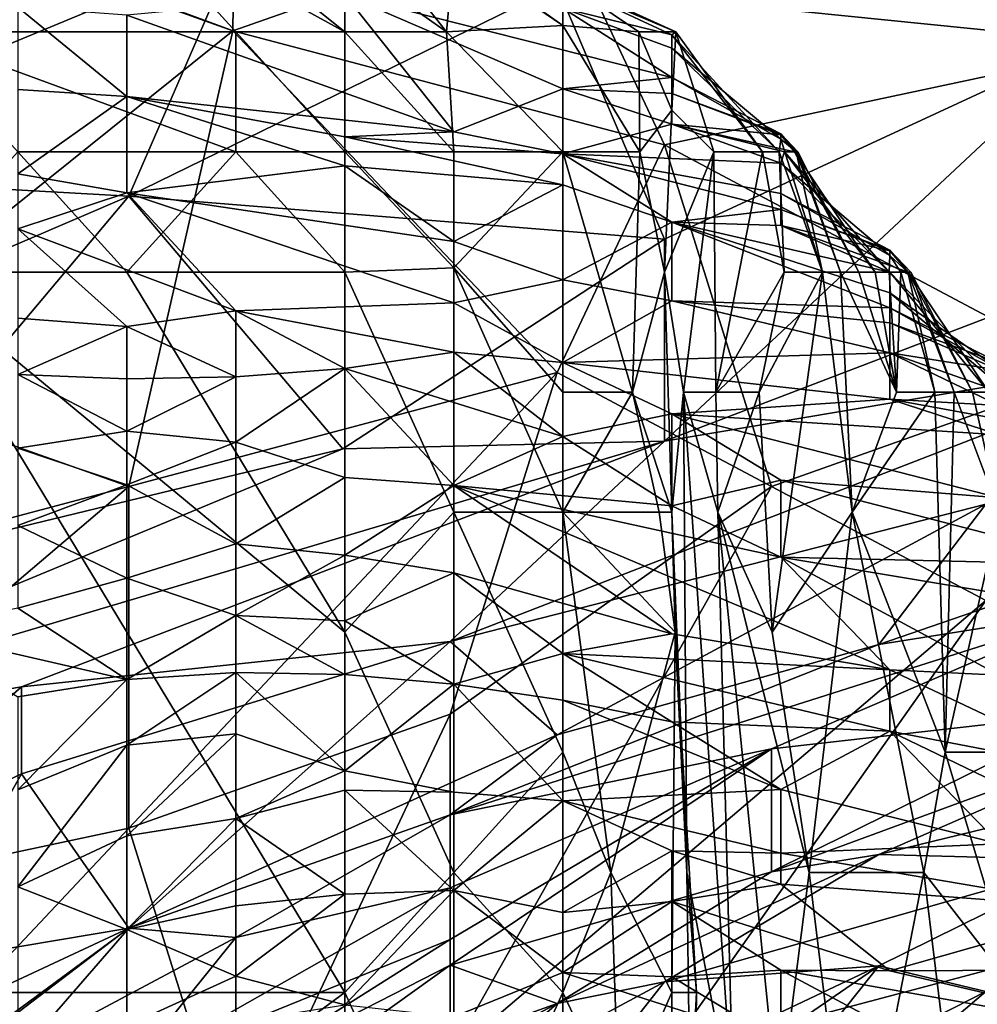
# Model space of a CAD drawing. Extents: x -0.375 to 0.375, y -0.309 to 0.309.
# Tile 89 of 226: x -0.248 to -0.23, y 0.236 to 0.255. Entities that reach past the tile are written whole.
import ezdxf

# ---------------------------------------------------------------- set-up
doc = ezdxf.new("R2010")
doc.units = 0

msp = doc.modelspace()

# ---------------------------------------------------------------- linework, layer by layer
for points in [[(-0.225252, 0.254784, 0.847908), (-0.227357, 0.261496, 0.849712), (-0.23788, 0.257021, 0.851486)], [(-0.24425, 0.254784, 0.853025), (-0.244194, 0.259259, 0.853633), (-0.250508, 0.257021, 0.855476)], [(-0.24425, 0.254784, 0.853025), (-0.23788, 0.257021, 0.851486), (-0.244194, 0.259259, 0.853633)], [(-0.246335, 0.258188, 0.005942), (-0.242052, 0.254763, 0.003758), (-0.246335, 0.257121, 0.003859)], [(-0.246335, 0.258188, 0.005942), (-0.242052, 0.256179, 0.005942), (-0.242052, 0.254763, 0.003758)], [(-0.227357, 0.254588, 0.707849), (-0.23788, 0.255654, 0.721399), (-0.221043, 0.257463, 0.709785)], [(-0.240058, 0.254763, 0.005942), (-0.242052, 0.256179, 0.005942), (-0.242052, 0.257296, 0.009818)], [(-0.240058, 0.254763, 0.005942), (-0.242052, 0.257296, 0.009818), (-0.23991, 0.25635, 0.009818)], [(-0.246335, 0.257121, 0.003859), (-0.244193, 0.254763, 0.002199), (-0.250618, 0.257135, 0.002065)], [(-0.244193, 0.254763, 0.002199), (-0.250618, 0.254763, 0.000699), (-0.250618, 0.257135, 0.002065)], [(-0.246335, 0.257121, 0.003859), (-0.242052, 0.254763, 0.003758), (-0.244193, 0.254763, 0.002199)], [(-0.252612, 0.248071, 0.854649), (-0.24425, 0.254784, 0.853025), (-0.250508, 0.257021, 0.855476)], [(-0.23788, 0.257021, 0.851486), (-0.24425, 0.254784, 0.853025), (-0.235775, 0.252546, 0.849826)], [(-0.235775, 0.252546, 0.849826), (-0.225252, 0.254784, 0.847908), (-0.23788, 0.257021, 0.851486)], [(-0.254717, 0.252006, 0.729142), (-0.252612, 0.255599, 0.734949), (-0.244194, 0.256376, 0.729142)], [(-0.246298, 0.251535, 0.719463), (-0.254717, 0.252006, 0.729142), (-0.244194, 0.256376, 0.729142)], [(-0.246298, 0.251535, 0.719463), (-0.244194, 0.256376, 0.729142), (-0.23788, 0.255654, 0.721399)], [(-0.237769, 0.254888, 0.009818), (-0.240058, 0.254763, 0.005942), (-0.23991, 0.25635, 0.009818)], [(-0.23991, 0.256398, 0.013695), (-0.237769, 0.255776, 0.013695), (-0.237769, 0.254888, 0.009818)], [(-0.23991, 0.25635, 0.009818), (-0.23991, 0.256398, 0.013695), (-0.237769, 0.254888, 0.009818)], [(-0.242052, 0.254763, 0.003758), (-0.242052, 0.256179, 0.005942), (-0.240058, 0.254763, 0.005942)], [(-0.23628, 0.254763, 0.013695), (-0.237769, 0.255776, 0.013695), (-0.235548, 0.254763, 0.021447)], [(-0.237769, 0.255776, 0.013695), (-0.237769, 0.255708, 0.017571), (-0.235548, 0.254763, 0.021447)], [(-0.237769, 0.254888, 0.009818), (-0.237769, 0.255776, 0.013695), (-0.23628, 0.254763, 0.013695)], [(-0.237769, 0.255708, 0.017571), (-0.235627, 0.254702, 0.025324), (-0.235548, 0.254763, 0.021447)], [(-0.237769, 0.255227, 0.025324), (-0.235627, 0.254702, 0.025324), (-0.237769, 0.255708, 0.017571)], [(-0.23788, 0.255654, 0.721399), (-0.235775, 0.250694, 0.705914), (-0.246298, 0.251535, 0.719463)], [(-0.235775, 0.250694, 0.705914), (-0.23788, 0.255654, 0.721399), (-0.227357, 0.254588, 0.707849)], [(-0.246335, 0.25509, 0.052458), (-0.23991, 0.252802, 0.060211), (-0.242052, 0.255499, 0.033076)], [(-0.242052, 0.255499, 0.033076), (-0.23991, 0.252802, 0.060211), (-0.237769, 0.253642, 0.044706)], [(-0.242052, 0.255499, 0.033076), (-0.237769, 0.253642, 0.044706), (-0.235627, 0.253865, 0.036953)], [(-0.237769, 0.255227, 0.025324), (-0.242052, 0.255499, 0.033076), (-0.235627, 0.253865, 0.036953)], [(-0.248476, 0.255245, 0.056335), (-0.248476, 0.253633, 0.075717), (-0.246335, 0.253496, 0.07184)], [(-0.248476, 0.255245, 0.056335), (-0.246335, 0.253496, 0.07184), (-0.246335, 0.25509, 0.052458)], [(-0.237769, 0.255227, 0.025324), (-0.235627, 0.253865, 0.036953), (-0.235627, 0.254444, 0.0292)], [(-0.235627, 0.254444, 0.0292), (-0.235627, 0.254702, 0.025324), (-0.237769, 0.255227, 0.025324)], [(-0.246335, 0.25509, 0.052458), (-0.246335, 0.253496, 0.07184), (-0.23991, 0.252802, 0.060211)], [(-0.246298, 0.245834, 0.85133), (-0.24425, 0.254784, 0.853025), (-0.252612, 0.248071, 0.854649)], [(-0.244193, 0.252404, 0.000883), (-0.250618, 0.254763, 0.000699), (-0.244193, 0.254763, 0.002199)], [(-0.248476, 0.252404, 0.000301), (-0.250618, 0.254763, 0.000699), (-0.244193, 0.252404, 0.000883)], [(-0.23788, 0.248071, 0.849), (-0.24425, 0.254784, 0.853025), (-0.246298, 0.245834, 0.85133)], [(-0.24425, 0.254784, 0.853025), (-0.23788, 0.248071, 0.849), (-0.235775, 0.252546, 0.849826)], [(-0.244193, 0.254763, 0.002199), (-0.242052, 0.254763, 0.003758), (-0.242052, 0.252404, 0.001785)], [(-0.242052, 0.252404, 0.001785), (-0.244193, 0.252404, 0.000883), (-0.244193, 0.254763, 0.002199)], [(-0.23991, 0.252404, 0.003635), (-0.242052, 0.254763, 0.003758), (-0.240058, 0.254763, 0.005942)], [(-0.23991, 0.252404, 0.003635), (-0.242052, 0.252404, 0.001785), (-0.242052, 0.254763, 0.003758)], [(-0.240058, 0.254763, 0.005942), (-0.237769, 0.254888, 0.009818), (-0.237769, 0.252404, 0.006613)], [(-0.23991, 0.252404, 0.003635), (-0.240058, 0.254763, 0.005942), (-0.237769, 0.252404, 0.006613)], [(-0.236259, 0.252404, 0.009818), (-0.237769, 0.254888, 0.009818), (-0.23628, 0.254763, 0.013695)], [(-0.237769, 0.252404, 0.006613), (-0.237769, 0.254888, 0.009818), (-0.236259, 0.252404, 0.009818)], [(-0.235548, 0.254763, 0.021447), (-0.235627, 0.253224, 0.013695), (-0.23628, 0.254763, 0.013695)], [(-0.235627, 0.253224, 0.013695), (-0.236259, 0.252404, 0.009818), (-0.23628, 0.254763, 0.013695)], [(-0.235775, 0.252546, 0.849826), (-0.227357, 0.248071, 0.846167), (-0.225252, 0.254784, 0.847908)], [(-0.234805, 0.252404, 0.017571), (-0.235627, 0.253224, 0.013695), (-0.235548, 0.254763, 0.021447)], [(-0.235627, 0.254702, 0.025324), (-0.233846, 0.252404, 0.025324), (-0.235548, 0.254763, 0.021447)], [(-0.234805, 0.252404, 0.017571), (-0.235548, 0.254763, 0.021447), (-0.233846, 0.252404, 0.025324)], [(-0.221043, 0.252354, 0.6943), (-0.235775, 0.246723, 0.6943), (-0.227357, 0.254588, 0.707849)], [(-0.235775, 0.246723, 0.6943), (-0.235775, 0.250694, 0.705914), (-0.227357, 0.254588, 0.707849)], [(-0.233846, 0.252404, 0.025324), (-0.235627, 0.254702, 0.025324), (-0.233524, 0.252404, 0.0292)], [(-0.235627, 0.254702, 0.025324), (-0.235627, 0.254444, 0.0292), (-0.233524, 0.252404, 0.0292)], [(-0.235627, 0.254444, 0.0292), (-0.235627, 0.253865, 0.036953), (-0.233485, 0.252654, 0.033076)], [(-0.233524, 0.252404, 0.0292), (-0.235627, 0.254444, 0.0292), (-0.233485, 0.252654, 0.033076)], [(-0.237769, 0.253642, 0.044706), (-0.235627, 0.253553, 0.040829), (-0.235627, 0.253865, 0.036953)], [(-0.235627, 0.253865, 0.036953), (-0.235627, 0.253553, 0.040829), (-0.233485, 0.252759, 0.036953)], [(-0.235627, 0.253865, 0.036953), (-0.233485, 0.252759, 0.036953), (-0.233485, 0.252654, 0.033076)], [(-0.248476, 0.253633, 0.075717), (-0.248476, 0.251971, 0.095098), (-0.246335, 0.253496, 0.07184)], [(-0.237769, 0.252368, 0.060211), (-0.237769, 0.253642, 0.044706), (-0.23991, 0.252802, 0.060211)], [(-0.237769, 0.253642, 0.044706), (-0.235627, 0.252951, 0.048582), (-0.235627, 0.253553, 0.040829)], [(-0.237769, 0.253642, 0.044706), (-0.237769, 0.252368, 0.060211), (-0.235627, 0.252951, 0.048582)], [(-0.248476, 0.251971, 0.095098), (-0.246335, 0.251602, 0.095098), (-0.246335, 0.253496, 0.07184)], [(-0.246335, 0.253496, 0.07184), (-0.242052, 0.252132, 0.075717), (-0.242052, 0.252702, 0.067964)], [(-0.246335, 0.253496, 0.07184), (-0.242052, 0.252702, 0.067964), (-0.23991, 0.252802, 0.060211)], [(-0.246335, 0.253496, 0.07184), (-0.246335, 0.251602, 0.095098), (-0.242052, 0.252132, 0.075717)], [(-0.235627, 0.253553, 0.040829), (-0.235627, 0.252951, 0.048582), (-0.233485, 0.252738, 0.040829)], [(-0.235627, 0.253553, 0.040829), (-0.233485, 0.252738, 0.040829), (-0.233485, 0.252759, 0.036953)], [(-0.235627, 0.253224, 0.013695), (-0.235776, 0.250045, 0.009818), (-0.236259, 0.252404, 0.009818)], [(-0.235776, 0.250045, 0.009818), (-0.235627, 0.253224, 0.013695), (-0.234805, 0.252404, 0.017571)], [(-0.23991, 0.252802, 0.060211), (-0.242052, 0.252702, 0.067964), (-0.237769, 0.252368, 0.060211)], [(-0.237769, 0.252368, 0.060211), (-0.233485, 0.252182, 0.052458), (-0.235627, 0.252951, 0.048582)], [(-0.233217, 0.252404, 0.044706), (-0.235627, 0.252951, 0.048582), (-0.233416, 0.252404, 0.048582)], [(-0.233485, 0.252738, 0.040829), (-0.235627, 0.252951, 0.048582), (-0.233217, 0.252404, 0.044706)], [(-0.235627, 0.252951, 0.048582), (-0.233485, 0.252182, 0.052458), (-0.233416, 0.252404, 0.048582)], [(-0.242052, 0.252702, 0.067964), (-0.242052, 0.252132, 0.075717), (-0.237769, 0.251758, 0.067964)], [(-0.242052, 0.252702, 0.067964), (-0.237769, 0.251758, 0.067964), (-0.237769, 0.252368, 0.060211)], [(-0.233524, 0.252404, 0.0292), (-0.233485, 0.252654, 0.033076), (-0.232673, 0.250045, 0.036953)], [(-0.23319, 0.252404, 0.036953), (-0.233485, 0.252759, 0.036953), (-0.233153, 0.252404, 0.040829)], [(-0.233485, 0.252759, 0.036953), (-0.233485, 0.252738, 0.040829), (-0.233153, 0.252404, 0.040829)], [(-0.233485, 0.252654, 0.033076), (-0.233485, 0.252759, 0.036953), (-0.23319, 0.252404, 0.036953)], [(-0.233153, 0.252404, 0.040829), (-0.233485, 0.252738, 0.040829), (-0.233217, 0.252404, 0.044706)], [(-0.232673, 0.250045, 0.036953), (-0.233485, 0.252654, 0.033076), (-0.23319, 0.252404, 0.036953)], [(-0.23788, 0.248071, 0.849), (-0.233671, 0.245834, 0.846849), (-0.235775, 0.252546, 0.849826)], [(-0.233671, 0.245834, 0.846849), (-0.227357, 0.248071, 0.846167), (-0.235775, 0.252546, 0.849826)], [(-0.250618, 0.250045, 0.000076), (-0.248476, 0.252404, 0.000301), (-0.246335, 0.250045, 0.000171)], [(-0.246335, 0.250045, 0.000171), (-0.248476, 0.252404, 0.000301), (-0.244193, 0.252404, 0.000883)], [(-0.246335, 0.250045, 0.000171), (-0.244193, 0.252404, 0.000883), (-0.242052, 0.250045, 0.000869)], [(-0.242052, 0.250045, 0.000869), (-0.244193, 0.252404, 0.000883), (-0.242052, 0.252404, 0.001785)], [(-0.242052, 0.252404, 0.001785), (-0.23991, 0.250126, 0.002065), (-0.242052, 0.250045, 0.000869)], [(-0.23991, 0.252404, 0.003635), (-0.23991, 0.250126, 0.002065), (-0.242052, 0.252404, 0.001785)], [(-0.23991, 0.250126, 0.002065), (-0.23991, 0.252404, 0.003635), (-0.237769, 0.252404, 0.006613)], [(-0.237769, 0.252404, 0.006613), (-0.237769, 0.247687, 0.003242), (-0.23991, 0.250126, 0.002065)], [(-0.237769, 0.252404, 0.006613), (-0.236259, 0.252404, 0.009818), (-0.2364, 0.247687, 0.005942)], [(-0.237769, 0.247687, 0.003242), (-0.237769, 0.252404, 0.006613), (-0.2364, 0.247687, 0.005942)], [(-0.237769, 0.252368, 0.060211), (-0.233485, 0.251271, 0.064088), (-0.233485, 0.25159, 0.060211)], [(-0.237769, 0.252368, 0.060211), (-0.233485, 0.25159, 0.060211), (-0.233485, 0.252182, 0.052458)], [(-0.237769, 0.251758, 0.067964), (-0.235627, 0.251023, 0.07184), (-0.237769, 0.252368, 0.060211)], [(-0.237769, 0.252368, 0.060211), (-0.235627, 0.251023, 0.07184), (-0.233485, 0.251271, 0.064088)], [(-0.2364, 0.247687, 0.005942), (-0.236259, 0.252404, 0.009818), (-0.235776, 0.250045, 0.009818)], [(-0.2354, 0.247687, 0.013695), (-0.235776, 0.250045, 0.009818), (-0.234805, 0.252404, 0.017571)], [(-0.221043, 0.252354, 0.6943), (-0.225252, 0.248499, 0.686557), (-0.235775, 0.246723, 0.6943)], [(-0.2354, 0.247687, 0.013695), (-0.234805, 0.252404, 0.017571), (-0.234764, 0.247687, 0.017571)], [(-0.234805, 0.252404, 0.017571), (-0.233846, 0.252404, 0.025324), (-0.234764, 0.247687, 0.017571)], [(-0.234764, 0.247687, 0.017571), (-0.233846, 0.252404, 0.025324), (-0.233424, 0.250045, 0.0292)], [(-0.233424, 0.250045, 0.0292), (-0.233846, 0.252404, 0.025324), (-0.233524, 0.252404, 0.0292)], [(-0.233424, 0.250045, 0.0292), (-0.233524, 0.252404, 0.0292), (-0.232673, 0.250045, 0.036953)], [(-0.233416, 0.252404, 0.048582), (-0.233485, 0.252182, 0.052458), (-0.231361, 0.250045, 0.052458)], [(-0.233416, 0.252404, 0.048582), (-0.231361, 0.250045, 0.052458), (-0.231636, 0.250045, 0.048582)], [(-0.233217, 0.252404, 0.044706), (-0.233416, 0.252404, 0.048582), (-0.231636, 0.250045, 0.048582)], [(-0.231953, 0.250045, 0.044706), (-0.233217, 0.252404, 0.044706), (-0.231636, 0.250045, 0.048582)], [(-0.233153, 0.252404, 0.040829), (-0.233217, 0.252404, 0.044706), (-0.231953, 0.250045, 0.044706)], [(-0.23319, 0.252404, 0.036953), (-0.233153, 0.252404, 0.040829), (-0.232319, 0.250045, 0.040829)], [(-0.232673, 0.250045, 0.036953), (-0.23319, 0.252404, 0.036953), (-0.232319, 0.250045, 0.040829)], [(-0.232319, 0.250045, 0.040829), (-0.233153, 0.252404, 0.040829), (-0.231953, 0.250045, 0.044706)], [(-0.242052, 0.252132, 0.075717), (-0.246335, 0.251602, 0.095098), (-0.23991, 0.250647, 0.087346)], [(-0.242052, 0.252132, 0.075717), (-0.23991, 0.250647, 0.087346), (-0.237769, 0.251758, 0.067964)], [(-0.231344, 0.250371, 0.056335), (-0.233485, 0.252182, 0.052458), (-0.233485, 0.25159, 0.060211)], [(-0.231361, 0.250045, 0.052458), (-0.233485, 0.252182, 0.052458), (-0.231344, 0.250371, 0.056335)], [(-0.252612, 0.248823, 0.719463), (-0.254717, 0.252006, 0.729142), (-0.246298, 0.251535, 0.719463)], [(-0.248476, 0.251971, 0.095098), (-0.248476, 0.250892, 0.106728), (-0.246335, 0.251602, 0.095098)], [(-0.23991, 0.250647, 0.087346), (-0.237769, 0.249889, 0.091222), (-0.237769, 0.251758, 0.067964)], [(-0.237769, 0.251758, 0.067964), (-0.237769, 0.249889, 0.091222), (-0.235627, 0.251023, 0.07184)], [(-0.246298, 0.251535, 0.719463), (-0.252612, 0.244023, 0.707849), (-0.252612, 0.248823, 0.719463)], [(-0.242089, 0.246573, 0.702042), (-0.252612, 0.244023, 0.707849), (-0.246298, 0.251535, 0.719463)], [(-0.248476, 0.250892, 0.106728), (-0.244193, 0.249281, 0.118357), (-0.246335, 0.251602, 0.095098)], [(-0.246335, 0.251602, 0.095098), (-0.23991, 0.249443, 0.102851), (-0.23991, 0.250647, 0.087346)], [(-0.244193, 0.249281, 0.118357), (-0.23991, 0.249443, 0.102851), (-0.246335, 0.251602, 0.095098)], [(-0.235775, 0.250694, 0.705914), (-0.242089, 0.246573, 0.702042), (-0.246298, 0.251535, 0.719463)], [(-0.233485, 0.25159, 0.060211), (-0.233485, 0.251271, 0.064088), (-0.231344, 0.250477, 0.060211)], [(-0.233485, 0.25159, 0.060211), (-0.231344, 0.250477, 0.060211), (-0.231344, 0.250371, 0.056335)], [(-0.235627, 0.251023, 0.07184), (-0.233485, 0.25096, 0.067964), (-0.233485, 0.251271, 0.064088)], [(-0.233485, 0.251271, 0.064088), (-0.231344, 0.25046, 0.064088), (-0.231344, 0.250477, 0.060211)], [(-0.233485, 0.251271, 0.064088), (-0.233485, 0.25096, 0.067964), (-0.231344, 0.25046, 0.064088)], [(-0.248476, 0.249136, 0.12611), (-0.246335, 0.248972, 0.12611), (-0.248476, 0.250892, 0.106728)], [(-0.246335, 0.248972, 0.12611), (-0.244193, 0.249281, 0.118357), (-0.248476, 0.250892, 0.106728)], [(-0.237769, 0.249889, 0.091222), (-0.235627, 0.24948, 0.091222), (-0.235627, 0.251023, 0.07184)], [(-0.235627, 0.251023, 0.07184), (-0.235627, 0.24948, 0.091222), (-0.231344, 0.249345, 0.083469)], [(-0.235627, 0.251023, 0.07184), (-0.231344, 0.249345, 0.083469), (-0.231344, 0.249636, 0.079593)], [(-0.235627, 0.251023, 0.07184), (-0.231344, 0.249636, 0.079593), (-0.231344, 0.250045, 0.07346)], [(-0.235627, 0.251023, 0.07184), (-0.231344, 0.250045, 0.07346), (-0.233485, 0.25096, 0.067964)], [(-0.233485, 0.25096, 0.067964), (-0.231344, 0.250045, 0.07346), (-0.230984, 0.250045, 0.067964)], [(-0.233485, 0.25096, 0.067964), (-0.230984, 0.250045, 0.067964), (-0.231344, 0.25046, 0.064088)], [(-0.235775, 0.246723, 0.6943), (-0.242089, 0.246573, 0.702042), (-0.235775, 0.250694, 0.705914)], [(-0.23991, 0.249443, 0.102851), (-0.237769, 0.249889, 0.091222), (-0.23991, 0.250647, 0.087346)], [(-0.230992, 0.250045, 0.060211), (-0.231344, 0.250477, 0.060211), (-0.230932, 0.250045, 0.064088)], [(-0.231344, 0.250477, 0.060211), (-0.231344, 0.25046, 0.064088), (-0.230932, 0.250045, 0.064088)], [(-0.231344, 0.250371, 0.056335), (-0.231344, 0.250477, 0.060211), (-0.230992, 0.250045, 0.060211)], [(-0.231361, 0.250045, 0.052458), (-0.231344, 0.250371, 0.056335), (-0.231131, 0.250045, 0.056335)], [(-0.230932, 0.250045, 0.064088), (-0.231344, 0.25046, 0.064088), (-0.230984, 0.250045, 0.067964)], [(-0.231131, 0.250045, 0.056335), (-0.231344, 0.250371, 0.056335), (-0.230992, 0.250045, 0.060211)], [(-0.23991, 0.245328, 0.000748), (-0.242052, 0.250045, 0.000869), (-0.23991, 0.250126, 0.002065)], [(-0.23991, 0.250126, 0.002065), (-0.237769, 0.247687, 0.003242), (-0.237769, 0.245328, 0.002239)], [(-0.237769, 0.245328, 0.002239), (-0.23991, 0.245328, 0.000748), (-0.23991, 0.250126, 0.002065)], [(-0.257042, 0.235894), (-0.250618, 0.250045, 0.000076), (-0.242052, 0.235894, 0.00001)], [(-0.250618, 0.250045, 0.000076), (-0.246335, 0.250045, 0.000171), (-0.242052, 0.24297, 0.000164)], [(-0.242052, 0.235894, 0.00001), (-0.250618, 0.250045, 0.000076), (-0.242052, 0.24297, 0.000164)], [(-0.242052, 0.24297, 0.000164), (-0.246335, 0.250045, 0.000171), (-0.242052, 0.250045, 0.000869)], [(-0.242052, 0.24297, 0.000164), (-0.242052, 0.250045, 0.000869), (-0.23991, 0.245328, 0.000748)], [(-0.235627, 0.245328, 0.00875), (-0.2364, 0.247687, 0.005942), (-0.235776, 0.250045, 0.009818)], [(-0.235627, 0.245328, 0.00875), (-0.235776, 0.250045, 0.009818), (-0.2354, 0.247687, 0.013695)], [(-0.234764, 0.247687, 0.017571), (-0.233424, 0.250045, 0.0292), (-0.233914, 0.247687, 0.025324)], [(-0.233914, 0.247687, 0.025324), (-0.233424, 0.250045, 0.0292), (-0.232673, 0.250045, 0.036953)], [(-0.233914, 0.247687, 0.025324), (-0.232673, 0.250045, 0.036953), (-0.233656, 0.24297, 0.0292)], [(-0.233656, 0.24297, 0.0292), (-0.232673, 0.250045, 0.036953), (-0.232085, 0.245328, 0.044706)], [(-0.232673, 0.250045, 0.036953), (-0.232319, 0.250045, 0.040829), (-0.232085, 0.245328, 0.044706)], [(-0.232319, 0.250045, 0.040829), (-0.231953, 0.250045, 0.044706), (-0.231217, 0.247687, 0.052458)], [(-0.232319, 0.250045, 0.040829), (-0.231217, 0.247687, 0.052458), (-0.232085, 0.245328, 0.044706)], [(-0.231953, 0.250045, 0.044706), (-0.231636, 0.250045, 0.048582), (-0.231217, 0.247687, 0.052458)], [(-0.231217, 0.247687, 0.052458), (-0.231636, 0.250045, 0.048582), (-0.231361, 0.250045, 0.052458)], [(-0.231217, 0.247687, 0.052458), (-0.231361, 0.250045, 0.052458), (-0.231131, 0.250045, 0.056335)], [(-0.230984, 0.250045, 0.067964), (-0.231344, 0.250045, 0.07346), (-0.2294, 0.247687, 0.07184)], [(-0.231344, 0.250045, 0.07346), (-0.231344, 0.249636, 0.079593), (-0.229202, 0.247824, 0.075717)], [(-0.231344, 0.250045, 0.07346), (-0.229202, 0.247824, 0.075717), (-0.2294, 0.247687, 0.07184)], [(-0.231217, 0.247687, 0.052458), (-0.231131, 0.250045, 0.056335), (-0.230465, 0.247687, 0.060211)], [(-0.231131, 0.250045, 0.056335), (-0.230992, 0.250045, 0.060211), (-0.230465, 0.247687, 0.060211)], [(-0.230992, 0.250045, 0.060211), (-0.230932, 0.250045, 0.064088), (-0.230086, 0.247687, 0.064088)], [(-0.230465, 0.247687, 0.060211), (-0.230992, 0.250045, 0.060211), (-0.230086, 0.247687, 0.064088)], [(-0.229722, 0.247687, 0.067964), (-0.230984, 0.250045, 0.067964), (-0.2294, 0.247687, 0.07184)], [(-0.230932, 0.250045, 0.064088), (-0.230984, 0.250045, 0.067964), (-0.229722, 0.247687, 0.067964)], [(-0.230086, 0.247687, 0.064088), (-0.230932, 0.250045, 0.064088), (-0.229722, 0.247687, 0.067964)], [(-0.23991, 0.249443, 0.102851), (-0.237769, 0.248265, 0.110604), (-0.237769, 0.249889, 0.091222)], [(-0.237769, 0.249889, 0.091222), (-0.237769, 0.248265, 0.110604), (-0.235627, 0.24948, 0.091222)], [(-0.231344, 0.249636, 0.079593), (-0.231344, 0.249345, 0.083469), (-0.229202, 0.24814, 0.079593)], [(-0.231344, 0.249636, 0.079593), (-0.229202, 0.24814, 0.079593), (-0.229202, 0.247824, 0.075717)], [(-0.244193, 0.249281, 0.118357), (-0.23991, 0.24847, 0.11448), (-0.23991, 0.249443, 0.102851)], [(-0.23991, 0.249443, 0.102851), (-0.23991, 0.24847, 0.11448), (-0.237769, 0.248265, 0.110604)], [(-0.235627, 0.24948, 0.091222), (-0.237769, 0.248265, 0.110604), (-0.231344, 0.248455, 0.095098)], [(-0.235627, 0.24948, 0.091222), (-0.231344, 0.248455, 0.095098), (-0.231344, 0.249046, 0.087346)], [(-0.235627, 0.24948, 0.091222), (-0.231344, 0.249046, 0.087346), (-0.231344, 0.249345, 0.083469)], [(-0.231344, 0.249345, 0.083469), (-0.231344, 0.249046, 0.087346), (-0.229202, 0.248264, 0.083469)], [(-0.231344, 0.249345, 0.083469), (-0.229202, 0.248264, 0.083469), (-0.229202, 0.24814, 0.079593)], [(-0.248476, 0.249136, 0.12611), (-0.248476, 0.24803, 0.137739), (-0.246335, 0.248972, 0.12611)], [(-0.246335, 0.248972, 0.12611), (-0.244193, 0.247989, 0.133862), (-0.244193, 0.249281, 0.118357)], [(-0.244193, 0.249281, 0.118357), (-0.244193, 0.247989, 0.133862), (-0.242052, 0.248149, 0.12611)], [(-0.244193, 0.249281, 0.118357), (-0.242052, 0.248149, 0.12611), (-0.23991, 0.24847, 0.11448)], [(-0.248476, 0.24803, 0.137739), (-0.246335, 0.247945, 0.137739), (-0.246335, 0.248972, 0.12611)], [(-0.246335, 0.248972, 0.12611), (-0.246335, 0.247945, 0.137739), (-0.244193, 0.247989, 0.133862)], [(-0.231344, 0.249046, 0.087346), (-0.231344, 0.248455, 0.095098), (-0.229202, 0.248116, 0.091222)], [(-0.231344, 0.249046, 0.087346), (-0.229202, 0.248116, 0.091222), (-0.229202, 0.248264, 0.083469)], [(-0.237769, 0.246815, 0.129986), (-0.23991, 0.24847, 0.11448), (-0.242052, 0.248149, 0.12611)], [(-0.239984, 0.242786, 0.686557), (-0.235775, 0.246723, 0.6943), (-0.225252, 0.248499, 0.686557)], [(-0.229461, 0.245488, 0.68075), (-0.239984, 0.242786, 0.686557), (-0.225252, 0.248499, 0.686557)], [(-0.237769, 0.246815, 0.129986), (-0.237769, 0.248265, 0.110604), (-0.23991, 0.24847, 0.11448)], [(-0.231344, 0.247549, 0.106728), (-0.231344, 0.248455, 0.095098), (-0.237769, 0.248265, 0.110604)], [(-0.231344, 0.248455, 0.095098), (-0.229202, 0.247699, 0.098975), (-0.229202, 0.248116, 0.091222)], [(-0.231344, 0.247549, 0.106728), (-0.229202, 0.247423, 0.102851), (-0.231344, 0.248455, 0.095098)], [(-0.231344, 0.248455, 0.095098), (-0.229202, 0.247423, 0.102851), (-0.229202, 0.247699, 0.098975)], [(-0.235627, 0.247261, 0.118357), (-0.231344, 0.247549, 0.106728), (-0.237769, 0.248265, 0.110604)], [(-0.237769, 0.246815, 0.129986), (-0.235627, 0.247261, 0.118357), (-0.237769, 0.248265, 0.110604)], [(-0.254717, 0.243596, 0.85426), (-0.246298, 0.245834, 0.85133), (-0.252612, 0.248071, 0.854649)], [(-0.248476, 0.24803, 0.137739), (-0.246335, 0.246921, 0.149368), (-0.246335, 0.247945, 0.137739)], [(-0.248476, 0.24803, 0.137739), (-0.248476, 0.246586, 0.153244), (-0.246335, 0.246921, 0.149368)], [(-0.246335, 0.247945, 0.137739), (-0.246335, 0.246921, 0.149368), (-0.244193, 0.247989, 0.133862)], [(-0.246335, 0.246921, 0.149368), (-0.244193, 0.246702, 0.149368), (-0.244193, 0.247989, 0.133862)], [(-0.246298, 0.239121, 0.84873), (-0.23788, 0.248071, 0.849), (-0.246298, 0.245834, 0.85133)], [(-0.246298, 0.239121, 0.84873), (-0.239984, 0.241359, 0.847055), (-0.23788, 0.248071, 0.849)], [(-0.244193, 0.246702, 0.149368), (-0.242052, 0.246012, 0.153244), (-0.242052, 0.248149, 0.12611)], [(-0.244193, 0.247989, 0.133862), (-0.244193, 0.246702, 0.149368), (-0.242052, 0.248149, 0.12611)], [(-0.242052, 0.248149, 0.12611), (-0.23991, 0.245849, 0.149368), (-0.237769, 0.246815, 0.129986)], [(-0.242052, 0.248149, 0.12611), (-0.242052, 0.246012, 0.153244), (-0.23991, 0.245849, 0.149368)], [(-0.233671, 0.245834, 0.846849), (-0.23788, 0.248071, 0.849), (-0.239984, 0.241359, 0.847055)], [(-0.233671, 0.245834, 0.846849), (-0.229461, 0.243596, 0.844846), (-0.227357, 0.248071, 0.846167)], [(-0.237769, 0.245328, 0.002239), (-0.237769, 0.247687, 0.003242), (-0.2364, 0.247687, 0.005942)], [(-0.23588, 0.245328, 0.005942), (-0.237769, 0.245328, 0.002239), (-0.2364, 0.247687, 0.005942)], [(-0.2364, 0.247687, 0.005942), (-0.235627, 0.245328, 0.00875), (-0.23588, 0.245328, 0.005942)], [(-0.235337, 0.238252, 0.009818), (-0.235627, 0.245328, 0.00875), (-0.2354, 0.247687, 0.013695)], [(-0.2354, 0.247687, 0.013695), (-0.234764, 0.247687, 0.017571), (-0.234723, 0.245328, 0.017571)], [(-0.2354, 0.247687, 0.013695), (-0.234723, 0.245328, 0.017571), (-0.234418, 0.233535, 0.017571)], [(-0.235337, 0.238252, 0.009818), (-0.2354, 0.247687, 0.013695), (-0.234418, 0.233535, 0.017571)], [(-0.234723, 0.245328, 0.017571), (-0.234764, 0.247687, 0.017571), (-0.233914, 0.247687, 0.025324)], [(-0.233914, 0.247687, 0.025324), (-0.233656, 0.24297, 0.0292), (-0.234723, 0.245328, 0.017571)], [(-0.232085, 0.245328, 0.044706), (-0.231217, 0.247687, 0.052458), (-0.230465, 0.247687, 0.060211)], [(-0.232085, 0.245328, 0.044706), (-0.230465, 0.247687, 0.060211), (-0.230261, 0.240611, 0.064088)], [(-0.230465, 0.247687, 0.060211), (-0.230086, 0.247687, 0.064088), (-0.230261, 0.240611, 0.064088)], [(-0.230086, 0.247687, 0.064088), (-0.229202, 0.245328, 0.073704), (-0.230261, 0.240611, 0.064088)], [(-0.230086, 0.247687, 0.064088), (-0.229722, 0.247687, 0.067964), (-0.229202, 0.245328, 0.073704)], [(-0.229722, 0.247687, 0.067964), (-0.2294, 0.247687, 0.07184), (-0.229202, 0.245328, 0.073704)], [(-0.231344, 0.247549, 0.106728), (-0.235627, 0.247261, 0.118357), (-0.229202, 0.246849, 0.110604)], [(-0.231344, 0.247549, 0.106728), (-0.229202, 0.246849, 0.110604), (-0.229202, 0.247153, 0.106728)], [(-0.231344, 0.247549, 0.106728), (-0.229202, 0.247153, 0.106728), (-0.229202, 0.247423, 0.102851)], [(-0.237769, 0.246815, 0.129986), (-0.235627, 0.245453, 0.141615), (-0.235627, 0.247261, 0.118357)], [(-0.235627, 0.247261, 0.118357), (-0.233485, 0.245954, 0.129986), (-0.229202, 0.245612, 0.12611)], [(-0.235627, 0.247261, 0.118357), (-0.235627, 0.245453, 0.141615), (-0.233485, 0.245954, 0.129986)], [(-0.235627, 0.247261, 0.118357), (-0.229202, 0.245612, 0.12611), (-0.229202, 0.246849, 0.110604)], [(-0.231566, 0.24273, 0.671071), (-0.229461, 0.245488, 0.68075), (-0.218938, 0.247069, 0.671071)], [(-0.227357, 0.243397, 0.663329), (-0.231566, 0.24273, 0.671071), (-0.218938, 0.247069, 0.671071)], [(-0.248476, 0.246586, 0.153244), (-0.246335, 0.245863, 0.160997), (-0.246335, 0.246921, 0.149368)], [(-0.246335, 0.246921, 0.149368), (-0.246335, 0.245863, 0.160997), (-0.244193, 0.246702, 0.149368)], [(-0.23991, 0.245849, 0.149368), (-0.235627, 0.245453, 0.141615), (-0.237769, 0.246815, 0.129986)], [(-0.256821, 0.240465, 0.703978), (-0.242089, 0.246573, 0.702042), (-0.235775, 0.246723, 0.6943)], [(-0.235775, 0.246723, 0.6943), (-0.248403, 0.241895, 0.696235), (-0.256821, 0.240465, 0.703978)], [(-0.248403, 0.241895, 0.696235), (-0.235775, 0.246723, 0.6943), (-0.239984, 0.242786, 0.686557)], [(-0.246335, 0.245863, 0.160997), (-0.244193, 0.244708, 0.172626), (-0.244193, 0.246702, 0.149368)], [(-0.244193, 0.246702, 0.149368), (-0.244193, 0.244708, 0.172626), (-0.242052, 0.246012, 0.153244)], [(-0.242089, 0.246573, 0.702042), (-0.256821, 0.240465, 0.703978), (-0.252612, 0.244023, 0.707849)], [(-0.248476, 0.246586, 0.153244), (-0.248476, 0.245069, 0.16875), (-0.246335, 0.245863, 0.160997)], [(-0.248476, 0.245069, 0.16875), (-0.246335, 0.244032, 0.180379), (-0.246335, 0.245863, 0.160997)], [(-0.246335, 0.245863, 0.160997), (-0.246335, 0.244032, 0.180379), (-0.244193, 0.244708, 0.172626)], [(-0.244193, 0.244708, 0.172626), (-0.242052, 0.244485, 0.172626), (-0.242052, 0.246012, 0.153244)], [(-0.242052, 0.244485, 0.172626), (-0.23991, 0.245849, 0.149368), (-0.242052, 0.246012, 0.153244)], [(-0.242052, 0.244485, 0.172626), (-0.23991, 0.244135, 0.172626), (-0.23991, 0.245849, 0.149368)], [(-0.233485, 0.244446, 0.149368), (-0.235627, 0.245453, 0.141615), (-0.23991, 0.245849, 0.149368)], [(-0.23991, 0.244135, 0.172626), (-0.235627, 0.242935, 0.176502), (-0.23991, 0.245849, 0.149368)], [(-0.23991, 0.245849, 0.149368), (-0.235627, 0.242935, 0.176502), (-0.231344, 0.242233, 0.172626)], [(-0.233485, 0.244446, 0.149368), (-0.23991, 0.245849, 0.149368), (-0.231344, 0.242233, 0.172626)], [(-0.235627, 0.245453, 0.141615), (-0.233485, 0.244446, 0.149368), (-0.233485, 0.245954, 0.129986)], [(-0.233485, 0.245954, 0.129986), (-0.233485, 0.244446, 0.149368), (-0.227061, 0.244294, 0.137739)], [(-0.233485, 0.245954, 0.129986), (-0.227061, 0.244294, 0.137739), (-0.229202, 0.245612, 0.12611)], [(-0.256821, 0.236884, 0.852737), (-0.246298, 0.239121, 0.84873), (-0.246298, 0.245834, 0.85133)], [(-0.256821, 0.236884, 0.852737), (-0.246298, 0.245834, 0.85133), (-0.254717, 0.243596, 0.85426)], [(-0.239984, 0.234646, 0.843886), (-0.229461, 0.243596, 0.844846), (-0.233671, 0.245834, 0.846849)], [(-0.239984, 0.234646, 0.843886), (-0.233671, 0.245834, 0.846849), (-0.239984, 0.241359, 0.847055)], [(-0.23788, 0.240954, 0.674943), (-0.239984, 0.242786, 0.686557), (-0.229461, 0.245488, 0.68075)], [(-0.231566, 0.24273, 0.671071), (-0.23788, 0.240954, 0.674943), (-0.229461, 0.245488, 0.68075)], [(-0.23991, 0.238252, 0.000191), (-0.242052, 0.24297, 0.000164), (-0.23991, 0.245328, 0.000748)], [(-0.237769, 0.240611, 0.001262), (-0.23991, 0.245328, 0.000748), (-0.237769, 0.245328, 0.002239)], [(-0.23991, 0.238252, 0.000191), (-0.23991, 0.245328, 0.000748), (-0.237769, 0.240611, 0.001262)], [(-0.237769, 0.245328, 0.002239), (-0.23588, 0.245328, 0.005942), (-0.235565, 0.24297, 0.005942)], [(-0.237769, 0.245328, 0.002239), (-0.235565, 0.24297, 0.005942), (-0.236828, 0.238252, 0.002065)], [(-0.236828, 0.238252, 0.002065), (-0.237769, 0.240611, 0.001262), (-0.237769, 0.245328, 0.002239)], [(-0.23588, 0.245328, 0.005942), (-0.235627, 0.245328, 0.00875), (-0.235565, 0.24297, 0.005942)], [(-0.235565, 0.24297, 0.005942), (-0.235627, 0.245328, 0.00875), (-0.235337, 0.238252, 0.009818)], [(-0.232934, 0.238252, 0.036953), (-0.234723, 0.245328, 0.017571), (-0.233656, 0.24297, 0.0292)], [(-0.233531, 0.233535, 0.0292), (-0.234723, 0.245328, 0.017571), (-0.232934, 0.238252, 0.036953)], [(-0.234418, 0.233535, 0.017571), (-0.234723, 0.245328, 0.017571), (-0.233531, 0.233535, 0.0292)], [(-0.233656, 0.24297, 0.0292), (-0.232085, 0.245328, 0.044706), (-0.232934, 0.238252, 0.036953)], [(-0.232934, 0.238252, 0.036953), (-0.232085, 0.245328, 0.044706), (-0.230682, 0.238252, 0.060211)], [(-0.230682, 0.238252, 0.060211), (-0.232085, 0.245328, 0.044706), (-0.230261, 0.240611, 0.064088)], [(-0.230261, 0.240611, 0.064088), (-0.229202, 0.245328, 0.073704), (-0.228401, 0.240611, 0.083469)], [(-0.248476, 0.245069, 0.16875), (-0.248476, 0.243441, 0.184255), (-0.246335, 0.244032, 0.180379)], [(-0.246335, 0.244032, 0.180379), (-0.244193, 0.243297, 0.188132), (-0.244193, 0.244708, 0.172626)], [(-0.244193, 0.244708, 0.172626), (-0.244193, 0.243297, 0.188132), (-0.242052, 0.244485, 0.172626)], [(-0.244193, 0.243297, 0.188132), (-0.242052, 0.243193, 0.188132), (-0.242052, 0.244485, 0.172626)], [(-0.242052, 0.244485, 0.172626), (-0.242052, 0.243193, 0.188132), (-0.23991, 0.244135, 0.172626)], [(-0.233485, 0.244446, 0.149368), (-0.229202, 0.242127, 0.16875), (-0.227061, 0.243367, 0.149368)], [(-0.231344, 0.242233, 0.172626), (-0.229202, 0.242127, 0.16875), (-0.233485, 0.244446, 0.149368)], [(-0.233485, 0.244446, 0.149368), (-0.227061, 0.243367, 0.149368), (-0.227061, 0.244294, 0.137739)], [(-0.242052, 0.243193, 0.188132), (-0.23991, 0.241952, 0.199761), (-0.23991, 0.244135, 0.172626)], [(-0.23991, 0.241952, 0.199761), (-0.237769, 0.242554, 0.188132), (-0.23991, 0.244135, 0.172626)], [(-0.23991, 0.244135, 0.172626), (-0.237769, 0.242554, 0.188132), (-0.235627, 0.242935, 0.176502)], [(-0.248476, 0.243441, 0.184255), (-0.246335, 0.242042, 0.199761), (-0.246335, 0.244032, 0.180379)], [(-0.246335, 0.244032, 0.180379), (-0.246335, 0.242042, 0.199761), (-0.244193, 0.243297, 0.188132)], [(-0.239984, 0.234646, 0.843886), (-0.235775, 0.234646, 0.842314), (-0.229461, 0.243596, 0.844846)], [(-0.235775, 0.234646, 0.842314), (-0.227357, 0.236884, 0.841218), (-0.229461, 0.243596, 0.844846)], [(-0.250618, 0.24302, 0.184255), (-0.246335, 0.242042, 0.199761), (-0.248476, 0.243441, 0.184255)], [(-0.239984, 0.23938, 0.671071), (-0.231566, 0.24273, 0.671071), (-0.227357, 0.243397, 0.663329)], [(-0.227357, 0.243397, 0.663329), (-0.233671, 0.240681, 0.657522), (-0.239984, 0.23938, 0.671071)], [(-0.233671, 0.240681, 0.657522), (-0.227357, 0.243397, 0.663329), (-0.227357, 0.241393, 0.636229)], [(-0.246335, 0.242042, 0.199761), (-0.244193, 0.24218, 0.199761), (-0.244193, 0.243297, 0.188132)], [(-0.244193, 0.243297, 0.188132), (-0.244193, 0.24218, 0.199761), (-0.242052, 0.242141, 0.199761)], [(-0.244193, 0.243297, 0.188132), (-0.242052, 0.242141, 0.199761), (-0.242052, 0.243193, 0.188132)], [(-0.242052, 0.243193, 0.188132), (-0.242052, 0.242141, 0.199761), (-0.23991, 0.241952, 0.199761)], [(-0.250618, 0.24302, 0.184255), (-0.248476, 0.241703, 0.199761), (-0.246335, 0.242042, 0.199761)], [(-0.242052, 0.235894, 0.00001), (-0.242052, 0.24297, 0.000164), (-0.23991, 0.238252, 0.000191)], [(-0.237769, 0.242554, 0.188132), (-0.231344, 0.242233, 0.172626), (-0.235627, 0.242935, 0.176502)], [(-0.235565, 0.24297, 0.005942), (-0.235627, 0.235894, 0.004285), (-0.236828, 0.238252, 0.002065)], [(-0.235627, 0.235894, 0.004285), (-0.235565, 0.24297, 0.005942), (-0.235144, 0.235894, 0.005942)], [(-0.235144, 0.235894, 0.005942), (-0.235565, 0.24297, 0.005942), (-0.235337, 0.238252, 0.009818)], [(-0.239984, 0.242786, 0.686557), (-0.248403, 0.240191, 0.690428), (-0.248403, 0.241895, 0.696235)], [(-0.246298, 0.237153, 0.674943), (-0.248403, 0.240191, 0.690428), (-0.239984, 0.242786, 0.686557)], [(-0.246298, 0.237153, 0.674943), (-0.239984, 0.242786, 0.686557), (-0.23788, 0.240954, 0.674943)], [(-0.23788, 0.240954, 0.674943), (-0.231566, 0.24273, 0.671071), (-0.239984, 0.23938, 0.671071)], [(-0.23991, 0.241952, 0.199761), (-0.237769, 0.241634, 0.199761), (-0.237769, 0.242554, 0.188132)], [(-0.237769, 0.242554, 0.188132), (-0.235627, 0.241212, 0.199761), (-0.231344, 0.241026, 0.188132)], [(-0.237769, 0.242554, 0.188132), (-0.231344, 0.241026, 0.188132), (-0.231344, 0.242233, 0.172626)], [(-0.237769, 0.241634, 0.199761), (-0.235627, 0.241212, 0.199761), (-0.237769, 0.242554, 0.188132)], [(-0.246335, 0.240754, 0.21139), (-0.244193, 0.240972, 0.21139), (-0.244193, 0.24218, 0.199761)], [(-0.246335, 0.242042, 0.199761), (-0.246335, 0.240754, 0.21139), (-0.244193, 0.24218, 0.199761)], [(-0.244193, 0.24218, 0.199761), (-0.244193, 0.240972, 0.21139), (-0.242052, 0.240248, 0.219143)], [(-0.244193, 0.24218, 0.199761), (-0.242052, 0.240248, 0.219143), (-0.242052, 0.242141, 0.199761)], [(-0.231344, 0.242233, 0.172626), (-0.231344, 0.241026, 0.188132), (-0.227061, 0.2402, 0.188132)], [(-0.231344, 0.242233, 0.172626), (-0.227061, 0.2402, 0.188132), (-0.229202, 0.242127, 0.16875)], [(-0.248476, 0.239875, 0.215266), (-0.246335, 0.240754, 0.21139), (-0.246335, 0.242042, 0.199761)], [(-0.248476, 0.241703, 0.199761), (-0.248476, 0.239875, 0.215266), (-0.246335, 0.242042, 0.199761)], [(-0.242052, 0.242141, 0.199761), (-0.242052, 0.240248, 0.219143), (-0.23991, 0.241952, 0.199761)], [(-0.248403, 0.241895, 0.696235), (-0.252612, 0.238196, 0.690428), (-0.256821, 0.240465, 0.703978)], [(-0.248403, 0.240191, 0.690428), (-0.252612, 0.238196, 0.690428), (-0.248403, 0.241895, 0.696235)], [(-0.242052, 0.240248, 0.219143), (-0.23991, 0.239825, 0.223019), (-0.23991, 0.241952, 0.199761)], [(-0.23991, 0.241952, 0.199761), (-0.23991, 0.239825, 0.223019), (-0.237769, 0.239658, 0.223019)], [(-0.23991, 0.241952, 0.199761), (-0.237769, 0.239658, 0.223019), (-0.237769, 0.241634, 0.199761)], [(-0.237769, 0.239658, 0.223019), (-0.233485, 0.239877, 0.21139), (-0.237769, 0.241634, 0.199761)], [(-0.237769, 0.241634, 0.199761), (-0.233485, 0.239877, 0.21139), (-0.235627, 0.241212, 0.199761)], [(-0.233671, 0.238262, 0.626551), (-0.227357, 0.241393, 0.636229), (-0.225252, 0.241361, 0.626551)], [(-0.227357, 0.241393, 0.636229), (-0.233671, 0.238262, 0.626551), (-0.233671, 0.240681, 0.657522)], [(-0.246298, 0.239121, 0.84873), (-0.244194, 0.232409, 0.84449), (-0.239984, 0.241359, 0.847055)], [(-0.244194, 0.232409, 0.84449), (-0.239984, 0.234646, 0.843886), (-0.239984, 0.241359, 0.847055)], [(-0.233485, 0.239877, 0.21139), (-0.231344, 0.241026, 0.188132), (-0.235627, 0.241212, 0.199761)], [(-0.231566, 0.2386, 0.620744), (-0.233671, 0.238262, 0.626551), (-0.225252, 0.241361, 0.626551)], [(-0.231566, 0.2386, 0.620744), (-0.225252, 0.241361, 0.626551), (-0.225252, 0.24014, 0.613001)], [(-0.233485, 0.239877, 0.21139), (-0.229202, 0.238811, 0.21139), (-0.231344, 0.241026, 0.188132)], [(-0.231344, 0.241026, 0.188132), (-0.229202, 0.238811, 0.21139), (-0.227061, 0.238956, 0.203637)], [(-0.231344, 0.241026, 0.188132), (-0.227061, 0.238956, 0.203637), (-0.227061, 0.2402, 0.188132)], [(-0.246335, 0.238971, 0.226895), (-0.244193, 0.239308, 0.226895), (-0.244193, 0.240972, 0.21139)], [(-0.246335, 0.240754, 0.21139), (-0.246335, 0.238971, 0.226895), (-0.244193, 0.240972, 0.21139)], [(-0.23788, 0.240954, 0.674943), (-0.239984, 0.23938, 0.671071), (-0.246298, 0.237153, 0.674943)], [(-0.244193, 0.240972, 0.21139), (-0.244193, 0.239308, 0.226895), (-0.242052, 0.240248, 0.219143)], [(-0.248476, 0.237965, 0.230772), (-0.246335, 0.238971, 0.226895), (-0.246335, 0.240754, 0.21139)], [(-0.248476, 0.239875, 0.215266), (-0.248476, 0.237965, 0.230772), (-0.246335, 0.240754, 0.21139)], [(-0.239984, 0.237946, 0.655586), (-0.239984, 0.23938, 0.671071), (-0.233671, 0.240681, 0.657522)], [(-0.239984, 0.236935, 0.643972), (-0.239984, 0.237946, 0.655586), (-0.233671, 0.240681, 0.657522)], [(-0.239984, 0.236429, 0.638165), (-0.239984, 0.236935, 0.643972), (-0.233671, 0.240681, 0.657522)], [(-0.239984, 0.236429, 0.638165), (-0.233671, 0.240681, 0.657522), (-0.233671, 0.238262, 0.626551)], [(-0.237769, 0.235894, 0.000867), (-0.23991, 0.238252, 0.000191), (-0.237769, 0.240611, 0.001262)], [(-0.237769, 0.235894, 0.000867), (-0.237769, 0.240611, 0.001262), (-0.236828, 0.238252, 0.002065)], [(-0.230261, 0.240611, 0.064088), (-0.228849, 0.235894, 0.079593), (-0.230682, 0.238252, 0.060211)], [(-0.230261, 0.240611, 0.064088), (-0.228401, 0.240611, 0.083469), (-0.228849, 0.235894, 0.079593)], [(-0.244193, 0.239308, 0.226895), (-0.242052, 0.239864, 0.223019), (-0.242052, 0.240248, 0.219143)], [(-0.242052, 0.240248, 0.219143), (-0.242052, 0.239864, 0.223019), (-0.23991, 0.239825, 0.223019)], [(-0.250508, 0.23645, 0.68075), (-0.252612, 0.238196, 0.690428), (-0.248403, 0.240191, 0.690428)], [(-0.250508, 0.23645, 0.68075), (-0.248403, 0.240191, 0.690428), (-0.246298, 0.237153, 0.674943)], [(-0.227357, 0.238495, 0.603323), (-0.231566, 0.2386, 0.620744), (-0.225252, 0.24014, 0.613001)], [(-0.244193, 0.239308, 0.226895), (-0.242052, 0.237825, 0.242401), (-0.242052, 0.239864, 0.223019)], [(-0.242052, 0.239864, 0.223019), (-0.242052, 0.237825, 0.242401), (-0.23991, 0.237899, 0.242401)], [(-0.242052, 0.239864, 0.223019), (-0.23991, 0.237899, 0.242401), (-0.23991, 0.239825, 0.223019)], [(-0.237769, 0.239658, 0.223019), (-0.233485, 0.238628, 0.226895), (-0.233485, 0.239877, 0.21139)], [(-0.233485, 0.239877, 0.21139), (-0.233485, 0.238628, 0.226895), (-0.229202, 0.238811, 0.21139)], [(-0.23991, 0.239825, 0.223019), (-0.23991, 0.237899, 0.242401), (-0.237769, 0.239658, 0.223019)], [(-0.23991, 0.237899, 0.242401), (-0.237769, 0.237466, 0.246277), (-0.237769, 0.239658, 0.223019)], [(-0.237769, 0.239658, 0.223019), (-0.237769, 0.237466, 0.246277), (-0.235627, 0.238674, 0.230772)], [(-0.237769, 0.239658, 0.223019), (-0.235627, 0.238674, 0.230772), (-0.233485, 0.238628, 0.226895)], [(-0.246335, 0.237132, 0.242401), (-0.244193, 0.237593, 0.242401), (-0.244193, 0.239308, 0.226895)], [(-0.246335, 0.238971, 0.226895), (-0.246335, 0.237132, 0.242401), (-0.244193, 0.239308, 0.226895)], [(-0.246298, 0.237153, 0.674943), (-0.239984, 0.23938, 0.671071), (-0.244194, 0.236972, 0.6672)], [(-0.239984, 0.23938, 0.671071), (-0.239984, 0.237946, 0.655586), (-0.244194, 0.236972, 0.6672)], [(-0.244193, 0.239308, 0.226895), (-0.244193, 0.237593, 0.242401), (-0.242052, 0.237825, 0.242401)], [(-0.250508, 0.234646, 0.848583), (-0.246298, 0.239121, 0.84873), (-0.256821, 0.236884, 0.852737)], [(-0.246298, 0.239121, 0.84873), (-0.250508, 0.234646, 0.848583), (-0.244194, 0.232409, 0.84449)], [(-0.246335, 0.238971, 0.226895), (-0.248476, 0.237965, 0.230772), (-0.246335, 0.237132, 0.242401)], [(-0.229202, 0.238811, 0.21139), (-0.233485, 0.238628, 0.226895), (-0.227061, 0.237536, 0.223019)], [(-0.23788, 0.235673, 0.616873), (-0.233671, 0.238262, 0.626551), (-0.231566, 0.2386, 0.620744)], [(-0.235775, 0.236099, 0.611066), (-0.23788, 0.235673, 0.616873), (-0.231566, 0.2386, 0.620744)], [(-0.237769, 0.237466, 0.246277), (-0.235627, 0.237681, 0.242401), (-0.235627, 0.238674, 0.230772)], [(-0.235775, 0.236099, 0.611066), (-0.231566, 0.2386, 0.620744), (-0.227357, 0.238495, 0.603323)], [(-0.235775, 0.236099, 0.611066), (-0.227357, 0.238495, 0.603323), (-0.231566, 0.236416, 0.597516)], [(-0.233485, 0.238628, 0.226895), (-0.235627, 0.238674, 0.230772), (-0.233485, 0.238019, 0.234648)], [(-0.235627, 0.237681, 0.242401), (-0.233485, 0.238019, 0.234648), (-0.235627, 0.238674, 0.230772)], [(-0.233485, 0.238019, 0.234648), (-0.227061, 0.237536, 0.223019), (-0.233485, 0.238628, 0.226895)], [(-0.231566, 0.236416, 0.597516), (-0.227357, 0.238495, 0.603323), (-0.229461, 0.23591, 0.585902)], [(-0.23991, 0.231177, 0.00015), (-0.242052, 0.235894, 0.00001), (-0.23991, 0.238252, 0.000191)], [(-0.239984, 0.236429, 0.638165), (-0.233671, 0.238262, 0.626551), (-0.23788, 0.235673, 0.616873)], [(-0.23991, 0.231177, 0.00015), (-0.23991, 0.238252, 0.000191), (-0.237769, 0.235894, 0.000867)], [(-0.236667, 0.233535, 0.002065), (-0.237769, 0.235894, 0.000867), (-0.236828, 0.238252, 0.002065)], [(-0.236828, 0.238252, 0.002065), (-0.235627, 0.235894, 0.004285), (-0.236667, 0.233535, 0.002065)], [(-0.235237, 0.231177, 0.009818), (-0.235337, 0.238252, 0.009818), (-0.234418, 0.233535, 0.017571)], [(-0.235144, 0.235894, 0.005942), (-0.235337, 0.238252, 0.009818), (-0.235237, 0.231177, 0.009818)], [(-0.233531, 0.233535, 0.0292), (-0.232934, 0.238252, 0.036953), (-0.232066, 0.231177, 0.044706)], [(-0.232934, 0.238252, 0.036953), (-0.230682, 0.238252, 0.060211), (-0.232066, 0.231177, 0.044706)], [(-0.232066, 0.231177, 0.044706), (-0.230682, 0.238252, 0.060211), (-0.229536, 0.228818, 0.07184)], [(-0.229536, 0.228818, 0.07184), (-0.230682, 0.238252, 0.060211), (-0.228849, 0.235894, 0.079593)], [(-0.248476, 0.237965, 0.230772), (-0.248476, 0.235502, 0.250154), (-0.246335, 0.237132, 0.242401)], [(-0.246298, 0.234366, 0.651715), (-0.244194, 0.236972, 0.6672), (-0.239984, 0.237946, 0.655586)], [(-0.239984, 0.237946, 0.655586), (-0.239984, 0.236935, 0.643972), (-0.246298, 0.234366, 0.651715)], [(-0.235627, 0.237681, 0.242401), (-0.231344, 0.236317, 0.250154), (-0.233485, 0.238019, 0.234648)], [(-0.233485, 0.238019, 0.234648), (-0.231344, 0.236317, 0.250154), (-0.227061, 0.237536, 0.223019)], [(-0.244193, 0.23621, 0.25403), (-0.242052, 0.235648, 0.261783), (-0.242052, 0.237825, 0.242401)], [(-0.244193, 0.237593, 0.242401), (-0.244193, 0.23621, 0.25403), (-0.242052, 0.237825, 0.242401)], [(-0.242052, 0.235648, 0.261783), (-0.23991, 0.235413, 0.265659), (-0.23991, 0.237899, 0.242401)], [(-0.242052, 0.237825, 0.242401), (-0.242052, 0.235648, 0.261783), (-0.23991, 0.237899, 0.242401)], [(-0.23991, 0.237899, 0.242401), (-0.23991, 0.235413, 0.265659), (-0.237769, 0.236284, 0.257906)], [(-0.23991, 0.237899, 0.242401), (-0.237769, 0.236284, 0.257906), (-0.237769, 0.237466, 0.246277)], [(-0.246335, 0.237132, 0.242401), (-0.244193, 0.23621, 0.25403), (-0.244193, 0.237593, 0.242401)], [(-0.237769, 0.237466, 0.246277), (-0.237769, 0.236284, 0.257906), (-0.235627, 0.237681, 0.242401)], [(-0.237769, 0.236284, 0.257906), (-0.235627, 0.236198, 0.257906), (-0.235627, 0.237681, 0.242401)], [(-0.235627, 0.237681, 0.242401), (-0.235627, 0.236198, 0.257906), (-0.233485, 0.236331, 0.25403)], [(-0.235627, 0.237681, 0.242401), (-0.233485, 0.236331, 0.25403), (-0.231344, 0.236317, 0.250154)], [(-0.227061, 0.237536, 0.223019), (-0.231344, 0.236317, 0.250154), (-0.227061, 0.236338, 0.238524)], [(-0.252612, 0.2325, 0.669136), (-0.252612, 0.234211, 0.676878), (-0.246298, 0.237153, 0.674943)], [(-0.252612, 0.2325, 0.669136), (-0.246298, 0.237153, 0.674943), (-0.248403, 0.234729, 0.6672)], [(-0.250508, 0.23645, 0.68075), (-0.246298, 0.237153, 0.674943), (-0.252612, 0.234211, 0.676878)], [(-0.248476, 0.235502, 0.250154), (-0.246335, 0.235237, 0.257906), (-0.246335, 0.237132, 0.242401)], [(-0.246298, 0.237153, 0.674943), (-0.244194, 0.236972, 0.6672), (-0.248403, 0.234729, 0.6672)], [(-0.246335, 0.237132, 0.242401), (-0.246335, 0.235237, 0.257906), (-0.244193, 0.23621, 0.25403)], [(-0.246298, 0.234366, 0.651715), (-0.248403, 0.234729, 0.6672), (-0.244194, 0.236972, 0.6672)], [(-0.244194, 0.234272, 0.638165), (-0.246298, 0.234366, 0.651715), (-0.239984, 0.236935, 0.643972)], [(-0.239984, 0.236429, 0.638165), (-0.244194, 0.234272, 0.638165), (-0.239984, 0.236935, 0.643972)], [(-0.235775, 0.234646, 0.842314), (-0.229461, 0.226678, 0.835604), (-0.227357, 0.236884, 0.841218)], [(-0.244194, 0.233408, 0.628487), (-0.239984, 0.236429, 0.638165), (-0.23788, 0.235673, 0.616873)], [(-0.244194, 0.233408, 0.628487), (-0.244194, 0.234272, 0.638165), (-0.239984, 0.236429, 0.638165)], [(-0.23788, 0.233426, 0.593644), (-0.235775, 0.236099, 0.611066), (-0.231566, 0.236416, 0.597516)], [(-0.23788, 0.232077, 0.580095), (-0.23788, 0.233426, 0.593644), (-0.231566, 0.236416, 0.597516)], [(-0.233671, 0.233763, 0.580095), (-0.23788, 0.232077, 0.580095), (-0.231566, 0.236416, 0.597516)], [(-0.231566, 0.236416, 0.597516), (-0.229461, 0.23591, 0.585902), (-0.233671, 0.233763, 0.580095)], [(-0.246335, 0.235237, 0.257906), (-0.244193, 0.235312, 0.261783), (-0.244193, 0.23621, 0.25403)], [(-0.244193, 0.23621, 0.25403), (-0.244193, 0.235312, 0.261783), (-0.242052, 0.235648, 0.261783)], [(-0.23991, 0.235413, 0.265659), (-0.237769, 0.235065, 0.269536), (-0.237769, 0.236284, 0.257906)], [(-0.237769, 0.236284, 0.257906), (-0.237769, 0.235065, 0.269536), (-0.233485, 0.234907, 0.269536)], [(-0.235627, 0.236198, 0.257906), (-0.237769, 0.236284, 0.257906), (-0.233485, 0.234907, 0.269536)], [(-0.233485, 0.236331, 0.25403), (-0.235627, 0.236198, 0.257906), (-0.233485, 0.234907, 0.269536)], [(-0.233485, 0.236331, 0.25403), (-0.233485, 0.234907, 0.269536), (-0.229202, 0.234043, 0.273412)], [(-0.233485, 0.236331, 0.25403), (-0.229202, 0.234043, 0.273412), (-0.224919, 0.234821, 0.25403)], [(-0.231344, 0.236317, 0.250154), (-0.233485, 0.236331, 0.25403), (-0.224919, 0.234821, 0.25403)], [(-0.224919, 0.234821, 0.25403), (-0.227061, 0.236338, 0.238524), (-0.231344, 0.236317, 0.250154)], [(-0.23788, 0.235673, 0.616873), (-0.235775, 0.236099, 0.611066), (-0.239984, 0.233838, 0.607194)], [(-0.239984, 0.233838, 0.607194), (-0.235775, 0.236099, 0.611066), (-0.23788, 0.233426, 0.593644)], [(-0.254901, 0.22646, 0.000069), (-0.257042, 0.235894), (-0.242052, 0.235894, 0.00001)], [(-0.242052, 0.22646, 0.000113), (-0.254901, 0.22646, 0.000069), (-0.242052, 0.235894, 0.00001)], [(-0.242052, 0.22646, 0.000113), (-0.242052, 0.235894, 0.00001), (-0.23991, 0.231177, 0.00015)], [(-0.237769, 0.22646, 0.001074), (-0.23991, 0.231177, 0.00015), (-0.237769, 0.235894, 0.000867)], [(-0.237769, 0.22646, 0.001074), (-0.237769, 0.235894, 0.000867), (-0.236667, 0.233535, 0.002065)], [(-0.235627, 0.235894, 0.004285), (-0.235627, 0.22646, 0.004705), (-0.236667, 0.233535, 0.002065)], [(-0.235263, 0.22646, 0.005942), (-0.235627, 0.22646, 0.004705), (-0.235144, 0.235894, 0.005942)], [(-0.235627, 0.22646, 0.004705), (-0.235627, 0.235894, 0.004285), (-0.235144, 0.235894, 0.005942)], [(-0.235263, 0.22646, 0.005942), (-0.235144, 0.235894, 0.005942), (-0.235237, 0.231177, 0.009818)], [(-0.229461, 0.23591, 0.585902), (-0.227357, 0.233854, 0.562674), (-0.233671, 0.232326, 0.566545)], [(-0.233671, 0.232326, 0.566545), (-0.233671, 0.233763, 0.580095), (-0.229461, 0.23591, 0.585902)], [(-0.244194, 0.232299, 0.614937), (-0.244194, 0.233408, 0.628487), (-0.23788, 0.235673, 0.616873)], [(-0.244194, 0.232299, 0.614937), (-0.23788, 0.235673, 0.616873), (-0.239984, 0.233838, 0.607194)]]:
    msp.add_3dface(points)

doc.saveas('drawing.dxf')
